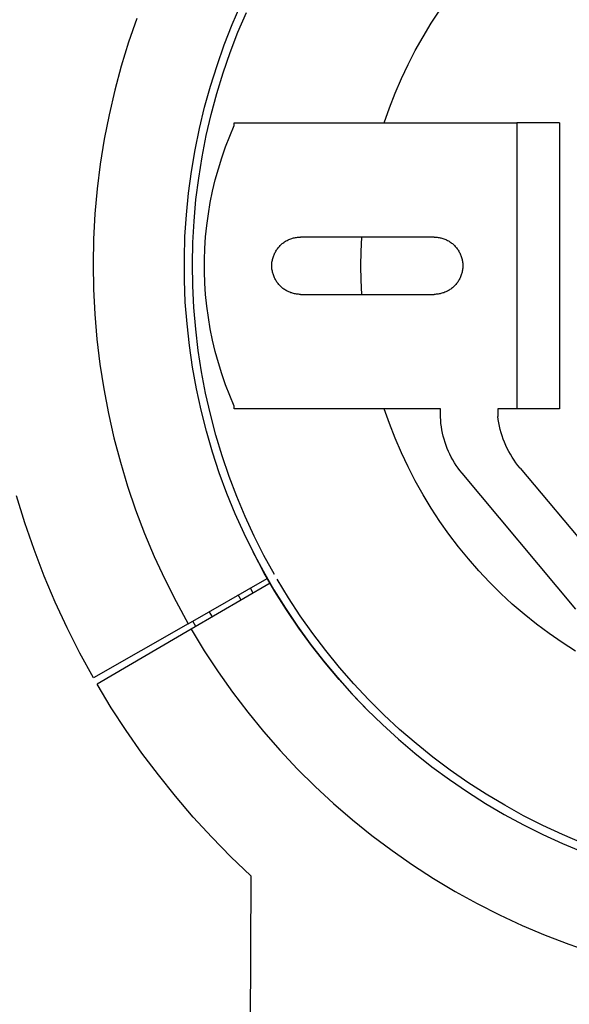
# Model space of a CAD drawing. Header units: millimetres. Extents: x 10636 to 13134, y 8891 to 10552.
# Tile 11 of 34: x 11134 to 11191, y 10108 to 10211. Entities that reach past the tile are written whole.
import ezdxf

# ---------------------------------------------------------------- set-up
doc = ezdxf.new("R2010")
doc.units = ezdxf.units.MM
doc.layers.add('Make2D$Visible$Curvas', color=7, linetype='Continuous')

msp = doc.modelspace()

# ---------------------------------------------------------------- linework, layer by layer
at = {"layer": 'Make2D$Visible$Curvas', "color": 250, "lineweight": -3, "true_color": 0x111111}
for p, q in [((11155.85, 10210.43), (11156.76, 10212.53)), ((11176.69, 10210.56), (11177.59, 10211.94)), ((11155.01, 10208.3), (11155.85, 10210.43)), ((11175.83, 10209.15), (11176.69, 10210.56)), ((11175.02, 10207.71), (11175.83, 10209.15)), ((11154.25, 10206.15), (11155.01, 10208.3)), ((11174.27, 10206.25), (11175.02, 10207.71)), ((11153.56, 10203.97), (11154.25, 10206.15)), ((11173.56, 10204.76), (11174.27, 10206.25)), ((11172.91, 10203.24), (11173.56, 10204.76)), ((11152.94, 10201.76), (11153.56, 10203.97)), ((11172.3, 10201.71), (11172.91, 10203.24)), ((11152.41, 10199.54), (11152.94, 10201.76)), ((11171.76, 10200.15), (11172.3, 10201.71)), ((11151.95, 10197.3), (11152.41, 10199.54)), ((11151.57, 10195.05), (11151.95, 10197.3)), ((11151.26, 10192.78), (11151.57, 10195.05)), ((11151.04, 10190.5), (11151.26, 10192.78)), ((11150.89, 10188.22), (11151.04, 10190.5)), ((11150.83, 10185.94), (11150.89, 10188.22)), ((11169.36, 10186.67), (11169.43, 10188.17)), ((11169.33, 10185.17), (11169.36, 10186.67)), ((11150.84, 10183.65), (11150.83, 10185.94)), ((11169.36, 10183.67), (11169.33, 10185.17)), ((11150.93, 10181.36), (11150.84, 10183.65)), ((11169.43, 10182.17), (11169.36, 10183.67)), ((11151.11, 10179.08), (11150.93, 10181.36)), ((11151.36, 10176.81), (11151.11, 10179.08)), ((11151.68, 10174.55), (11151.36, 10176.81)), ((11152.09, 10172.3), (11151.68, 10174.55)), ((11152.58, 10170.06), (11152.09, 10172.3)), ((11172.3, 10168.64), (11171.76, 10170.2)), ((11153.14, 10167.84), (11152.58, 10170.06)), ((11172.9, 10167.11), (11172.3, 10168.64)), ((11153.78, 10165.65), (11153.14, 10167.84)), ((11173.56, 10165.59), (11172.9, 10167.11)), ((11154.49, 10163.48), (11153.78, 10165.65)), ((11174.26, 10164.1), (11173.56, 10165.59)), ((11175.02, 10162.64), (11174.26, 10164.1)), ((11155.28, 10161.33), (11154.49, 10163.48)), ((11175.83, 10161.2), (11175.02, 10162.64)), ((11156.14, 10159.21), (11155.28, 10161.33)), ((11176.69, 10159.79), (11175.83, 10161.2)), ((11157.08, 10157.12), (11156.14, 10159.21)), ((11177.59, 10158.41), (11176.69, 10159.79)), ((11178.54, 10157.06), (11177.59, 10158.41)), ((11158.09, 10155.07), (11157.08, 10157.12)), ((11179.54, 10155.75), (11178.54, 10157.06)), ((11180.59, 10154.48), (11179.54, 10155.75)), ((11158.01, 10155.22), (11159.08, 10153.22)), ((11159.17, 10153.05), (11158.09, 10155.07)), ((11181.67, 10153.24), (11180.59, 10154.48)), ((11159.08, 10153.22), (11160.21, 10151.25)), ((11160.31, 10151.08), (11159.17, 10153.05)), ((11182.8, 10152.04), (11181.67, 10153.24)), ((11183.97, 10150.87), (11182.8, 10152.04)), ((11156.79, 10150.16), (11156.48, 10150.7)), ((11158.05, 10150.89), (11157.75, 10151.42)), ((11160.21, 10151.25), (11161.41, 10149.32)), ((11161.53, 10149.14), (11160.31, 10151.08)), ((11185.18, 10149.75), (11183.97, 10150.87)), ((11186.43, 10148.68), (11185.18, 10149.75)), ((11161.41, 10149.32), (11162.68, 10147.44)), ((11162.81, 10147.24), (11161.53, 10149.14)), ((11187.72, 10147.64), (11186.43, 10148.68)), ((11189.04, 10146.66), (11187.72, 10147.64)), ((11162.68, 10147.44), (11164.01, 10145.59)), ((11164.16, 10145.4), (11162.81, 10147.24)), ((11190.39, 10145.71), (11189.04, 10146.66)), ((11164.01, 10145.59), (11165.4, 10143.8)), ((11191.78, 10144.82), (11190.39, 10145.71)), ((11165.57, 10143.6), (11164.16, 10145.4)), ((11165.4, 10143.8), (11166.86, 10142.05)), ((11167.04, 10141.84), (11165.57, 10143.6)), ((11166.86, 10142.05), (11168.37, 10140.36)), ((11168.57, 10140.15), (11167.04, 10141.84)), ((11168.37, 10140.36), (11169.94, 10138.72)), ((11170.16, 10138.5), (11168.57, 10140.15)), ((11169.94, 10138.72), (11171.57, 10137.13)), ((11170.86, 10139.21), (11170.86, 10139.21)), ((11171.57, 10137.13), (11173.25, 10135.6)), ((11173.25, 10135.6), (11174.98, 10134.13)), ((11174.98, 10134.13), (11176.76, 10132.72)), ((11176.76, 10132.72), (11178.59, 10131.37)), ((11178.59, 10131.37), (11180.47, 10130.09)), ((11180.47, 10130.09), (11182.38, 10128.87)), ((11182.38, 10128.87), (11184.34, 10127.72)), ((11184.34, 10127.72), (11186.34, 10126.63)), ((11186.34, 10126.63), (11188.37, 10125.62)), ((11188.37, 10125.62), (11190.43, 10124.67)), ((11190.43, 10124.67), (11192.53, 10123.8))]:
    msp.add_line(p, q, dxfattribs=at)
at = {"layer": 'Make2D$Visible$Curvas', "color": 29, "lineweight": -3, "true_color": 0x4d342b}
for p, q in [((11156.44, 10209.62), (11157.33, 10211.7)), ((11145.85, 10211.07), (11144.99, 10208.59)), ((11155.63, 10207.51), (11156.44, 10209.62)), ((11144.99, 10208.59), (11144.22, 10206.08)), ((11154.89, 10205.37), (11155.63, 10207.51)), ((11144.22, 10206.08), (11143.54, 10203.54)), ((11154.22, 10203.2), (11154.89, 10205.37)), ((11143.54, 10203.54), (11142.95, 10200.99)), ((11153.63, 10201.01), (11154.22, 10203.2)), ((11142.95, 10200.99), (11142.44, 10198.41)), ((11153.12, 10198.81), (11153.63, 10201.01)), ((11142.44, 10198.41), (11142.03, 10195.82)), ((11152.69, 10196.59), (11153.12, 10198.81)), ((11152.33, 10194.35), (11152.69, 10196.59)), ((11142.03, 10195.82), (11141.7, 10193.21)), ((11152.05, 10192.1), (11152.33, 10194.35)), ((11141.7, 10193.21), (11141.47, 10190.59)), ((11151.85, 10189.85), (11152.05, 10192.1)), ((11141.47, 10190.59), (11141.33, 10187.97)), ((11151.72, 10187.59), (11151.85, 10189.85)), ((11141.33, 10187.97), (11141.27, 10185.35)), ((11151.68, 10185.32), (11151.72, 10187.59)), ((11141.27, 10185.35), (11141.31, 10182.72)), ((11151.71, 10183.06), (11151.68, 10185.32)), ((11141.31, 10182.72), (11141.44, 10180.1)), ((11151.83, 10180.8), (11151.71, 10183.06)), ((11152.02, 10178.54), (11151.83, 10180.8)), ((11141.44, 10180.1), (11141.67, 10177.48)), ((11152.29, 10176.29), (11152.02, 10178.54)), ((11141.67, 10177.48), (11141.98, 10174.87)), ((11152.63, 10174.06), (11152.29, 10176.29)), ((11141.98, 10174.87), (11142.38, 10172.28)), ((11153.06, 10171.83), (11152.63, 10174.06)), ((11142.38, 10172.28), (11142.87, 10169.7)), ((11153.56, 10169.62), (11153.06, 10171.83)), ((11142.87, 10169.7), (11143.46, 10167.14)), ((11154.14, 10167.43), (11153.56, 10169.62)), ((11143.46, 10167.14), (11144.13, 10164.6)), ((11154.79, 10165.27), (11154.14, 10167.43)), ((11155.52, 10163.12), (11154.79, 10165.27)), ((11144.13, 10164.6), (11144.89, 10162.09)), ((11156.33, 10161.01), (11155.52, 10163.12)), ((11144.89, 10162.09), (11145.73, 10159.6)), ((11134.12, 10158.25), (11133.25, 10161.08)), ((11157.2, 10158.92), (11156.33, 10161.01)), ((11145.73, 10159.6), (11146.66, 10157.15)), ((11158.15, 10156.86), (11157.2, 10158.92)), ((11135.09, 10155.45), (11134.12, 10158.25)), ((11146.66, 10157.15), (11147.68, 10154.72)), ((11159.17, 10154.84), (11158.15, 10156.86)), ((11136.15, 10152.68), (11135.09, 10155.45)), ((11147.68, 10154.72), (11148.78, 10152.34)), ((11160.26, 10152.85), (11159.17, 10154.84)), ((11137.3, 10149.95), (11136.15, 10152.68)), ((11148.78, 10152.34), (11149.96, 10150)), ((11151.23, 10147.69), (11159.52, 10152.43)), ((11159.81, 10151.92), (11151.56, 10147.11)), ((11161.73, 10150.41), (11160.55, 10152.35)), ((11138.55, 10147.27), (11137.3, 10149.95)), ((11149.96, 10150), (11151.23, 10147.69)), ((11162.97, 10148.52), (11161.73, 10150.41)), ((11151.23, 10147.69), (11141.31, 10142.03)), ((11164.27, 10146.67), (11162.97, 10148.52)), ((11139.88, 10144.62), (11138.55, 10147.27)), ((11151.56, 10147.11), (11141.69, 10141.35)), ((11151.56, 10147.11), (11152.92, 10144.86)), ((11165.64, 10144.87), (11164.27, 10146.67)), ((11141.31, 10142.03), (11139.88, 10144.62)), ((11152.92, 10144.86), (11154.36, 10142.67)), ((11167.07, 10143.11), (11165.64, 10144.87)), ((11154.36, 10142.67), (11155.88, 10140.52)), ((11168.57, 10141.41), (11167.07, 10143.11)), ((11143.18, 10138.9), (11141.69, 10141.35)), ((11170.12, 10139.76), (11168.57, 10141.41)), ((11155.88, 10140.52), (11157.47, 10138.43)), ((11171.72, 10138.16), (11170.12, 10139.76)), ((11144.74, 10136.5), (11143.18, 10138.9)), ((11157.47, 10138.43), (11159.13, 10136.4)), ((11173.38, 10136.62), (11171.72, 10138.16)), ((11146.39, 10134.15), (11144.74, 10136.5)), ((11159.13, 10136.4), (11160.86, 10134.42)), ((11175.1, 10135.14), (11173.38, 10136.62)), ((11176.86, 10133.72), (11175.1, 10135.14)), ((11148.11, 10131.86), (11146.39, 10134.15)), ((11160.86, 10134.42), (11162.65, 10132.51)), ((11178.67, 10132.37), (11176.86, 10133.72)), ((11162.65, 10132.51), (11164.52, 10130.66)), ((11180.53, 10131.07), (11178.67, 10132.37)), ((11149.9, 10129.62), (11148.11, 10131.86)), ((11182.43, 10129.84), (11180.53, 10131.07)), ((11164.52, 10130.66), (11166.44, 10128.87)), ((11151.77, 10127.45), (11149.9, 10129.62)), ((11184.38, 10128.68), (11182.43, 10129.84)), ((11166.44, 10128.87), (11168.43, 10127.15)), ((11186.36, 10127.59), (11184.38, 10128.68)), ((11153.71, 10125.33), (11151.77, 10127.45)), ((11168.43, 10127.15), (11170.48, 10125.51)), ((11188.38, 10126.56), (11186.36, 10127.59)), ((11190.43, 10125.61), (11188.38, 10126.56)), ((11155.71, 10123.29), (11153.71, 10125.33)), ((11170.48, 10125.51), (11172.58, 10123.93)), ((11192.52, 10124.73), (11190.43, 10125.61)), ((11172.58, 10123.93), (11174.73, 10122.43)), ((11157.78, 10121.31), (11155.71, 10123.29)), ((11174.73, 10122.43), (11176.94, 10121.01)), ((11157.78, 10121.31), (11157.72, 10101.17)), ((11176.94, 10121.01), (11179.19, 10119.66)), ((11179.19, 10119.66), (11181.49, 10118.39)), ((11181.49, 10118.39), (11183.83, 10117.2)), ((11183.83, 10117.2), (11186.22, 10116.1)), ((11186.22, 10116.1), (11188.63, 10115.08)), ((11188.63, 10115.08), (11191.09, 10114.14)), ((11191.09, 10114.14), (11193.57, 10113.29))]:
    msp.add_line(p, q, dxfattribs=at)
at = {"layer": 'Make2D$Visible$Curvas', "color": 7, "lineweight": -3, "true_color": 0xf4f4f4}
for p, q in [((11156.06, 10200.15), (11185.66, 10200.15)), ((11156.06, 10199.87), (11156.06, 10200.15)), ((11190.12, 10200.15), (11185.66, 10200.15)), ((11185.66, 10200.15), (11185.66, 10170.2)), ((11190.12, 10200.15), (11190.12, 10170.2)), ((11155.59, 10198.75), (11156.06, 10199.87)), ((11155.15, 10197.63), (11155.59, 10198.75)), ((11154.75, 10196.48), (11155.15, 10197.63)), ((11154.39, 10195.33), (11154.75, 10196.48)), ((11154.07, 10194.16), (11154.39, 10195.33)), ((11153.79, 10192.98), (11154.07, 10194.16)), ((11153.55, 10191.79), (11153.79, 10192.98)), ((11153.35, 10190.6), (11153.55, 10191.79)), ((11153.19, 10189.4), (11153.35, 10190.6)), ((11153.06, 10188.2), (11153.19, 10189.4)), ((11152.98, 10186.99), (11153.06, 10188.2)), ((11161.33, 10187.67), (11161.42, 10187.73)), ((11161.42, 10187.73), (11161.51, 10187.78)), ((11161.51, 10187.78), (11161.6, 10187.83)), ((11161.6, 10187.83), (11161.69, 10187.88)), ((11161.69, 10187.88), (11161.78, 10187.92)), ((11161.78, 10187.92), (11161.88, 10187.96)), ((11161.88, 10187.96), (11161.98, 10188)), ((11161.98, 10188), (11162.07, 10188.03)), ((11162.07, 10188.03), (11162.17, 10188.06)), ((11162.17, 10188.06), (11162.27, 10188.09)), ((11162.27, 10188.09), (11162.37, 10188.11)), ((11162.37, 10188.11), (11162.48, 10188.13)), ((11162.48, 10188.13), (11162.58, 10188.14)), ((11162.58, 10188.14), (11162.68, 10188.16)), ((11162.68, 10188.16), (11162.78, 10188.17)), ((11162.78, 10188.17), (11162.89, 10188.17)), ((11162.89, 10188.17), (11162.99, 10188.17)), ((11176.99, 10188.17), (11162.99, 10188.17)), ((11176.99, 10188.17), (11177.1, 10188.17)), ((11177.1, 10188.17), (11177.2, 10188.17)), ((11177.2, 10188.17), (11177.3, 10188.16)), ((11177.3, 10188.16), (11177.4, 10188.14)), ((11177.4, 10188.14), (11177.51, 10188.13)), ((11177.51, 10188.13), (11177.61, 10188.11)), ((11177.61, 10188.11), (11177.71, 10188.09)), ((11177.71, 10188.09), (11177.81, 10188.06)), ((11177.81, 10188.06), (11177.91, 10188.03)), ((11177.91, 10188.03), (11178.01, 10188)), ((11178.01, 10188), (11178.1, 10187.96)), ((11178.1, 10187.96), (11178.2, 10187.92)), ((11178.2, 10187.92), (11178.29, 10187.88)), ((11178.29, 10187.88), (11178.39, 10187.83)), ((11178.39, 10187.83), (11178.48, 10187.78)), ((11178.48, 10187.78), (11178.57, 10187.73)), ((11178.57, 10187.73), (11178.65, 10187.67)), ((11152.94, 10185.78), (11152.98, 10186.99)), ((11160.36, 10186.61), (11160.41, 10186.7)), ((11160.41, 10186.7), (11160.47, 10186.79)), ((11160.47, 10186.79), (11160.52, 10186.88)), ((11160.52, 10186.88), (11160.58, 10186.96)), ((11160.58, 10186.96), (11160.65, 10187.04)), ((11160.65, 10187.04), (11160.71, 10187.12)), ((11160.71, 10187.12), (11160.78, 10187.2)), ((11160.78, 10187.2), (11160.85, 10187.28)), ((11160.85, 10187.28), (11160.93, 10187.35)), ((11160.93, 10187.35), (11161, 10187.42)), ((11161, 10187.42), (11161.08, 10187.49)), ((11161.08, 10187.49), (11161.16, 10187.55)), ((11161.16, 10187.55), (11161.25, 10187.61)), ((11161.25, 10187.61), (11161.33, 10187.67)), ((11178.65, 10187.67), (11178.74, 10187.61)), ((11178.74, 10187.61), (11178.82, 10187.55)), ((11178.82, 10187.55), (11178.9, 10187.49)), ((11178.9, 10187.49), (11178.98, 10187.42)), ((11178.98, 10187.42), (11179.06, 10187.35)), ((11179.06, 10187.35), (11179.13, 10187.28)), ((11179.13, 10187.28), (11179.2, 10187.2)), ((11179.2, 10187.2), (11179.27, 10187.12)), ((11179.27, 10187.12), (11179.34, 10187.04)), ((11179.34, 10187.04), (11179.4, 10186.96)), ((11179.4, 10186.96), (11179.46, 10186.88)), ((11179.46, 10186.88), (11179.52, 10186.79)), ((11179.52, 10186.79), (11179.57, 10186.7)), ((11179.57, 10186.7), (11179.62, 10186.61)), ((11152.94, 10184.57), (11152.94, 10185.78)), ((11160.03, 10185.64), (11160.05, 10185.74)), ((11160.05, 10185.74), (11160.07, 10185.84)), ((11160.07, 10185.84), (11160.09, 10185.94)), ((11160.09, 10185.94), (11160.12, 10186.04)), ((11160.12, 10186.04), (11160.15, 10186.14)), ((11160.15, 10186.14), (11160.19, 10186.24)), ((11160.19, 10186.24), (11160.22, 10186.33)), ((11160.22, 10186.33), (11160.27, 10186.43)), ((11160.27, 10186.43), (11160.31, 10186.52)), ((11160.31, 10186.52), (11160.36, 10186.61)), ((11179.62, 10186.61), (11179.67, 10186.52)), ((11179.67, 10186.52), (11179.72, 10186.43)), ((11179.72, 10186.43), (11179.76, 10186.33)), ((11179.76, 10186.33), (11179.8, 10186.24)), ((11179.8, 10186.24), (11179.83, 10186.14)), ((11179.83, 10186.14), (11179.86, 10186.04)), ((11179.86, 10186.04), (11179.89, 10185.94)), ((11179.89, 10185.94), (11179.92, 10185.84)), ((11179.92, 10185.84), (11179.94, 10185.74)), ((11179.94, 10185.74), (11179.96, 10185.64)), ((11159.99, 10185.22), (11160, 10185.33)), ((11159.99, 10185.12), (11159.99, 10185.22)), ((11160, 10185.02), (11159.99, 10185.12)), ((11160, 10185.43), (11160.01, 10185.53)), ((11160, 10185.33), (11160, 10185.43)), ((11160, 10184.91), (11160, 10185.02)), ((11160.01, 10184.81), (11160, 10184.91)), ((11160.01, 10185.53), (11160.03, 10185.64)), ((11160.03, 10184.71), (11160.01, 10184.81)), ((11160.05, 10184.61), (11160.03, 10184.71)), ((11179.96, 10184.71), (11179.94, 10184.61)), ((11179.96, 10185.64), (11179.97, 10185.53)), ((11179.97, 10184.81), (11179.96, 10184.71)), ((11179.97, 10185.53), (11179.98, 10185.43)), ((11179.98, 10184.91), (11179.97, 10184.81)), ((11179.98, 10185.43), (11179.99, 10185.33)), ((11179.99, 10185.02), (11179.98, 10184.91)), ((11179.99, 10185.33), (11179.99, 10185.22)), ((11179.99, 10185.22), (11179.99, 10185.12)), ((11179.99, 10185.12), (11179.99, 10185.02)), ((11152.98, 10183.36), (11152.94, 10184.57)), ((11160.07, 10184.51), (11160.05, 10184.61)), ((11160.09, 10184.4), (11160.07, 10184.51)), ((11160.12, 10184.31), (11160.09, 10184.4)), ((11160.15, 10184.21), (11160.12, 10184.31)), ((11160.19, 10184.11), (11160.15, 10184.21)), ((11160.22, 10184.01), (11160.19, 10184.11)), ((11160.27, 10183.92), (11160.22, 10184.01)), ((11160.31, 10183.82), (11160.27, 10183.92)), ((11160.36, 10183.73), (11160.31, 10183.82)), ((11160.41, 10183.64), (11160.36, 10183.73)), ((11160.47, 10183.56), (11160.41, 10183.64)), ((11179.57, 10183.64), (11179.52, 10183.56)), ((11179.62, 10183.73), (11179.57, 10183.64)), ((11179.67, 10183.82), (11179.62, 10183.73)), ((11179.72, 10183.92), (11179.67, 10183.82)), ((11179.76, 10184.01), (11179.72, 10183.92)), ((11179.8, 10184.11), (11179.76, 10184.01)), ((11179.83, 10184.21), (11179.8, 10184.11)), ((11179.86, 10184.31), (11179.83, 10184.21)), ((11179.89, 10184.4), (11179.86, 10184.31)), ((11179.92, 10184.51), (11179.89, 10184.4)), ((11179.94, 10184.61), (11179.92, 10184.51)), ((11153.06, 10182.15), (11152.98, 10183.36)), ((11160.52, 10183.47), (11160.47, 10183.56)), ((11160.58, 10183.38), (11160.52, 10183.47)), ((11160.65, 10183.3), (11160.58, 10183.38)), ((11160.71, 10183.22), (11160.65, 10183.3)), ((11160.78, 10183.15), (11160.71, 10183.22)), ((11160.85, 10183.07), (11160.78, 10183.15)), ((11160.93, 10183), (11160.85, 10183.07)), ((11161, 10182.93), (11160.93, 10183)), ((11161.08, 10182.86), (11161, 10182.93)), ((11161.16, 10182.8), (11161.08, 10182.86)), ((11161.25, 10182.73), (11161.16, 10182.8)), ((11161.33, 10182.68), (11161.25, 10182.73)), ((11161.42, 10182.62), (11161.33, 10182.68)), ((11161.51, 10182.57), (11161.42, 10182.62)), ((11161.6, 10182.52), (11161.51, 10182.57)), ((11178.48, 10182.57), (11178.39, 10182.52)), ((11178.57, 10182.62), (11178.48, 10182.57)), ((11178.65, 10182.68), (11178.57, 10182.62)), ((11178.74, 10182.73), (11178.65, 10182.68)), ((11178.82, 10182.8), (11178.74, 10182.73)), ((11178.9, 10182.86), (11178.82, 10182.8)), ((11178.98, 10182.93), (11178.9, 10182.86)), ((11179.06, 10183), (11178.98, 10182.93)), ((11179.13, 10183.07), (11179.06, 10183)), ((11179.2, 10183.15), (11179.13, 10183.07)), ((11179.27, 10183.22), (11179.2, 10183.15)), ((11179.34, 10183.3), (11179.27, 10183.22)), ((11179.4, 10183.38), (11179.34, 10183.3)), ((11179.46, 10183.47), (11179.4, 10183.38)), ((11179.52, 10183.56), (11179.46, 10183.47)), ((11153.19, 10180.95), (11153.06, 10182.15)), ((11161.69, 10182.47), (11161.6, 10182.52)), ((11161.78, 10182.43), (11161.69, 10182.47)), ((11161.88, 10182.39), (11161.78, 10182.43)), ((11161.98, 10182.35), (11161.88, 10182.39)), ((11162.07, 10182.32), (11161.98, 10182.35)), ((11162.17, 10182.29), (11162.07, 10182.32)), ((11162.27, 10182.26), (11162.17, 10182.29)), ((11162.37, 10182.24), (11162.27, 10182.26)), ((11162.48, 10182.22), (11162.37, 10182.24)), ((11162.58, 10182.2), (11162.48, 10182.22)), ((11162.68, 10182.19), (11162.58, 10182.2)), ((11162.78, 10182.18), (11162.68, 10182.19)), ((11162.89, 10182.17), (11162.78, 10182.18)), ((11162.99, 10182.17), (11162.89, 10182.17)), ((11162.99, 10182.17), (11176.99, 10182.17)), ((11177.1, 10182.17), (11176.99, 10182.17)), ((11177.2, 10182.18), (11177.1, 10182.17)), ((11177.3, 10182.19), (11177.2, 10182.18)), ((11177.4, 10182.2), (11177.3, 10182.19)), ((11177.51, 10182.22), (11177.4, 10182.2)), ((11177.61, 10182.24), (11177.51, 10182.22)), ((11177.71, 10182.26), (11177.61, 10182.24)), ((11177.81, 10182.29), (11177.71, 10182.26)), ((11177.91, 10182.32), (11177.81, 10182.29)), ((11178.01, 10182.35), (11177.91, 10182.32)), ((11178.1, 10182.39), (11178.01, 10182.35)), ((11178.2, 10182.43), (11178.1, 10182.39)), ((11178.29, 10182.47), (11178.2, 10182.43)), ((11178.39, 10182.52), (11178.29, 10182.47)), ((11153.35, 10179.75), (11153.19, 10180.95)), ((11153.55, 10178.55), (11153.35, 10179.75)), ((11153.79, 10177.37), (11153.55, 10178.55)), ((11154.07, 10176.19), (11153.79, 10177.37)), ((11154.39, 10175.02), (11154.07, 10176.19)), ((11154.75, 10173.86), (11154.39, 10175.02)), ((11155.15, 10172.72), (11154.75, 10173.86)), ((11155.59, 10171.59), (11155.15, 10172.72)), ((11156.06, 10170.48), (11155.59, 10171.59)), ((11156.06, 10170.2), (11156.06, 10170.48)), ((11177.66, 10170.2), (11156.06, 10170.2)), ((11177.66, 10169.66), (11177.66, 10170.2)), ((11185.66, 10170.2), (11183.66, 10170.2)), ((11183.66, 10170.2), (11183.66, 10169.4)), ((11190.12, 10170.2), (11185.66, 10170.2)), ((11177.66, 10169.32), (11177.66, 10169.66)), ((11177.68, 10168.99), (11177.66, 10169.32)), ((11183.7, 10169.06), (11183.66, 10169.4)), ((11177.71, 10168.65), (11177.68, 10168.99)), ((11177.75, 10168.32), (11177.71, 10168.65)), ((11177.8, 10167.98), (11177.75, 10168.32)), ((11183.76, 10168.71), (11183.7, 10169.06)), ((11183.83, 10168.36), (11183.76, 10168.71)), ((11183.92, 10168.02), (11183.83, 10168.36)), ((11177.87, 10167.65), (11177.8, 10167.98)), ((11177.94, 10167.33), (11177.87, 10167.65)), ((11178.03, 10167), (11177.94, 10167.33)), ((11184.01, 10167.68), (11183.92, 10168.02)), ((11184.11, 10167.35), (11184.01, 10167.68)), ((11184.23, 10167.02), (11184.11, 10167.35)), ((11178.13, 10166.68), (11178.03, 10167)), ((11178.24, 10166.36), (11178.13, 10166.68)), ((11178.36, 10166.05), (11178.24, 10166.36)), ((11184.36, 10166.69), (11184.23, 10167.02)), ((11184.5, 10166.36), (11184.36, 10166.69)), ((11184.65, 10166.05), (11184.5, 10166.36)), ((11178.49, 10165.74), (11178.36, 10166.05)), ((11178.63, 10165.43), (11178.49, 10165.74)), ((11178.78, 10165.13), (11178.63, 10165.43)), ((11178.95, 10164.84), (11178.78, 10165.13)), ((11184.81, 10165.73), (11184.65, 10166.05)), ((11184.98, 10165.43), (11184.81, 10165.73)), ((11185.16, 10165.13), (11184.98, 10165.43)), ((11185.36, 10164.83), (11185.16, 10165.13)), ((11179.12, 10164.55), (11178.95, 10164.84)), ((11179.3, 10164.27), (11179.12, 10164.55)), ((11179.5, 10163.99), (11179.3, 10164.27)), ((11179.7, 10163.72), (11179.5, 10163.99)), ((11185.56, 10164.54), (11185.36, 10164.83)), ((11185.77, 10164.26), (11185.56, 10164.54)), ((11185.99, 10163.99), (11185.77, 10164.26)), ((11179.91, 10163.46), (11179.7, 10163.72)), ((11191.83, 10149.23), (11179.91, 10163.46)), ((11185.99, 10163.99), (11194.37, 10153.98))]:
    msp.add_line(p, q, dxfattribs=at)
at = {"layer": 'Make2D$Visible$Curvas', "color": 254, "lineweight": -3, "true_color": 0xcad1ee}
for p, q in [((11153.77, 10148.4), (11153.44, 10148.96)), ((11152.04, 10147.39), (11151.71, 10147.97))]:
    msp.add_line(p, q, dxfattribs=at)

doc.saveas('drawing.dxf')
